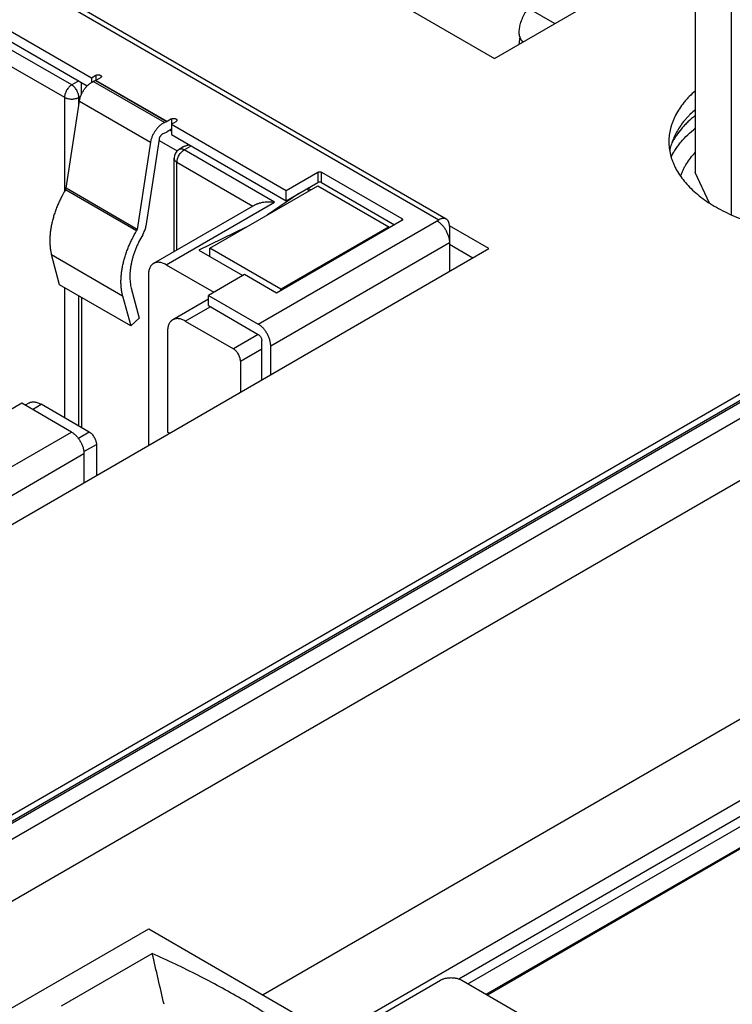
# Model space of a CAD drawing. Header units: inches. Extents: x 0 to 34, y 0 to 22.
# Tile 97 of 118: x 28.904 to 29.461, y 14.405 to 15.175. Entities that reach past the tile are written whole.
import ezdxf

# ---------------------------------------------------------------- set-up
doc = ezdxf.new("R2010")
doc.units = ezdxf.units.IN
doc.header["$LTSCALE"] = 1.87
doc.header["$MEASUREMENT"] = 0
doc.layers.get('0').update_dxf_attribs({"linetype": 'CONTINUOUS'})

msp = doc.modelspace()

# ---------------------------------------------------------------- linework, layer by layer
at = {"color": 7, "linetype": 'CONTINUOUS'}
for p, q in [((30.28142, 15.34724), (27.97407, 14.015)), ((30.28388, 15.34699), (27.97653, 14.01476)), ((28.92105, 15.34931), (29.27522, 15.14482)), ((27.96476, 14.01475), (30.26759, 15.34438)), ((27.98641, 14.00834), (30.29499, 15.34129)), ((28.00762, 13.97203), (30.3162, 15.30498)), ((28.79141, 15.27269), (29.23154, 15.01857)), ((29.23745, 15.01915), (28.79732, 15.27328)), ((29.43236, 15.25958), (29.43236, 15.05546)), ((29.27522, 15.14482), (29.42393, 15.23069)), ((29.4603, 15.19937), (29.4603, 15.0226)), ((29.30152, 15.18403), (29.32233, 15.17202)), ((28.88133, 15.1748), (28.9597, 15.12956)), ((28.88133, 15.16677), (28.95645, 15.12339)), ((29.29495, 15.16193), (29.29414, 15.15574)), ((28.94425, 15.12401), (28.88411, 15.15873)), ((28.88968, 15.14266), (28.93868, 15.11437)), ((28.9597, 15.12956), (28.96327, 15.13162)), ((28.96327, 15.13162), (28.96327, 15.1276)), ((28.94981, 15.12723), (28.94425, 15.12401)), ((28.95204, 15.11704), (28.95204, 15.12594)), ((28.9597, 15.12956), (28.9597, 15.12596)), ((28.96308, 15.12751), (28.96118, 15.12672)), ((29.01686, 15.09457), (28.96118, 15.12672)), ((28.96308, 15.12751), (28.96327, 15.1276)), ((28.96308, 15.12751), (29.01876, 15.09536)), ((28.96675, 15.12961), (28.96327, 15.1276)), ((29.01895, 15.09545), (28.96327, 15.1276)), ((28.94981, 15.11437), (28.95127, 15.11521)), ((30.32037, 15.12048), (29.09405, 14.41241)), ((28.93868, 15.11437), (28.93868, 15.0409)), ((28.93981, 15.04323), (28.95027, 15.11142)), ((28.94981, 15.10844), (28.94981, 15.11437)), ((28.95027, 15.11142), (29.00595, 15.07927)), ((29.01686, 15.09457), (29.01876, 15.09536)), ((29.01895, 15.09545), (29.01876, 15.09536)), ((29.02243, 15.09746), (29.01895, 15.09545)), ((29.02233, 15.09339), (29.02591, 15.09545)), ((29.02233, 15.09339), (29.11211, 15.04155)), ((29.02233, 15.09339), (29.02233, 15.08535)), ((29.02243, 15.09746), (29.02243, 15.09344)), ((29.0159, 15.08605), (29.0178, 15.08684)), ((29.0178, 15.08684), (29.01895, 15.08742)), ((29.02233, 15.08937), (29.01895, 15.08742)), ((29.02233, 15.08793), (29.02108, 15.08865)), ((29.02233, 15.08535), (29.11211, 15.03351)), ((29.00595, 15.07927), (28.99549, 15.01108)), ((29.01278, 15.08168), (29.00232, 15.01349)), ((29.01263, 15.08067), (29.02679, 15.07249)), ((29.03214, 15.07584), (29.02828, 15.07361)), ((29.03222, 15.07322), (29.03778, 15.07643)), ((29.10293, 15.03239), (29.03222, 15.07322)), ((30.3482, 15.07282), (29.14923, 14.38055)), ((29.02434, 14.99367), (29.02434, 15.06679)), ((29.02665, 15.06357), (29.08603, 15.02929)), ((29.02665, 14.99501), (29.02665, 15.06357)), ((29.24717, 14.42497), (30.35751, 15.06607)), ((29.11211, 15.04155), (29.13689, 15.05586)), ((29.13689, 15.05586), (29.13689, 15.04782)), ((29.13968, 15.05586), (29.20259, 15.01953)), ((29.13968, 15.04782), (29.13968, 15.05586)), ((29.25433, 14.42114), (30.36099, 15.06011)), ((29.44339, 15.03169), (29.43236, 15.05546)), ((29.11211, 15.03351), (29.13689, 15.04782)), ((29.13968, 15.04782), (29.19702, 15.01471)), ((30.36928, 15.04726), (29.26961, 14.41232)), ((28.9394, 15.04212), (28.93981, 15.04323)), ((28.99507, 15.00998), (28.9394, 15.04212)), ((28.99549, 15.01108), (28.93981, 15.04323)), ((29.05226, 14.99638), (29.13689, 15.04525)), ((29.12198, 15.03921), (29.09712, 15.02229)), ((29.11211, 15.03351), (29.11211, 15.04155)), ((29.12873, 15.04311), (29.12957, 15.04102)), ((29.13132, 15.04203), (29.1291, 15.04332)), ((29.13689, 15.04525), (29.19257, 15.0131)), ((29.26861, 14.41289), (30.36124, 15.04376)), ((29.01816, 14.98345), (29.10293, 15.03239)), ((29.08772, 15.03027), (29.00832, 14.98442)), ((29.09026, 14.93699), (29.23154, 15.01857)), ((29.20259, 15.01792), (29.1046, 14.96134)), ((29.20259, 15.01953), (29.20259, 15.01792)), ((28.99549, 15.01108), (28.99507, 15.00998)), ((29.0809, 15.01292), (29.04388, 14.99479)), ((29.19257, 15.0131), (29.10794, 14.96424)), ((29.19257, 15.01214), (29.19257, 15.0131)), ((29.27085, 14.99602), (29.23989, 15.0139)), ((29.23989, 15.01374), (29.23989, 14.97815)), ((29.1, 14.92011), (29.23989, 15.00089)), ((28.80421, 14.7266), (29.27085, 14.99602)), ((29.04388, 14.99479), (29.07815, 14.97501)), ((29.10794, 14.96424), (29.05226, 14.99638)), ((29.05226, 14.98996), (29.05226, 14.99638)), ((29.25812, 14.98868), (29.23989, 14.9992)), ((28.92845, 14.99138), (28.98413, 14.95923)), ((28.93478, 14.96778), (28.92845, 14.99138)), ((29.01816, 14.98345), (29.05546, 14.96191)), ((29.00424, 14.97541), (29.00424, 14.84209)), ((29.07954, 14.97581), (29.05129, 14.95949)), ((29.1046, 14.96134), (29.07954, 14.97581)), ((28.99045, 14.93564), (28.93478, 14.96778)), ((28.93868, 14.96553), (28.93868, 14.86378)), ((28.99085, 14.96519), (28.99718, 14.9416)), ((29.10794, 14.96327), (29.10794, 14.96424)), ((28.94981, 14.85735), (28.94981, 14.9591)), ((28.95204, 14.95781), (28.95204, 14.85606)), ((28.98413, 14.95923), (28.99045, 14.93564)), ((29.05129, 14.95651), (29.02335, 14.94038)), ((29.05129, 14.95949), (29.09026, 14.93699)), ((29.05129, 14.95146), (29.05129, 14.95949)), ((29.03319, 14.9394), (29.05268, 14.95065)), ((29.05129, 14.95146), (29.09026, 14.92895)), ((28.99718, 14.9416), (28.99045, 14.93564)), ((29.03319, 14.9394), (29.07077, 14.9177)), ((29.01927, 14.93137), (29.01927, 14.85261)), ((29.09026, 14.92896), (29.07077, 14.9177)), ((29.09305, 14.89336), (29.09305, 14.92413)), ((29.07634, 14.90806), (29.09305, 14.9177)), ((29.1, 14.89738), (29.1, 14.92011)), ((29.07634, 14.90806), (29.07634, 14.88372)), ((28.90513, 14.87511), (28.87688, 14.85879)), ((28.94411, 14.8526), (28.90513, 14.87511)), ((28.9106, 14.87528), (28.90772, 14.87361)), ((28.91348, 14.87029), (28.92044, 14.8743)), ((28.95803, 14.8526), (28.92044, 14.8743)), ((28.80283, 14.77103), (28.94411, 14.8526)), ((28.95803, 14.8526), (28.94946, 14.84766)), ((29.02087, 14.85169), (29.01927, 14.85261)), ((28.95376, 14.83728), (28.96359, 14.84296)), ((28.96359, 14.84296), (28.96359, 14.81862)), ((28.81396, 14.75496), (28.95385, 14.83573)), ((28.95385, 14.83573), (28.95385, 14.81299)), ((28.61478, 14.23907), (29.00453, 14.4641)), ((29.00453, 14.4641), (29.18548, 14.35962)), ((28.93632, 14.40382), (29.00731, 14.44481)), ((29.16878, 14.38695), (29.2328, 14.42392)), ((29.24951, 14.42392), (29.39427, 14.34034))]:
    msp.add_line(p, q, dxfattribs=at)
msp.add_arc((29.03222, 15.06679), 0.00787, 120.0016, 180, dxfattribs=at)
msp.add_ellipse((28.56235, 13.82908), major_axis=(-0.47367, 2.54044), ratio=0.21745, start_param=-1.382785, end_param=-1.366713, dxfattribs=at)
for points, knots in [([(29.29756, 15.15772), (29.29741, 15.15783), (29.29711, 15.15807), (29.29671, 15.15847), (29.29633, 15.15892), (29.29586, 15.15959), (29.29537, 15.16054), (29.29493, 15.16183), (29.29464, 15.16326), (29.29451, 15.16482), (29.29453, 15.1665), (29.29471, 15.16828), (29.29504, 15.17014), (29.29553, 15.17207), (29.29617, 15.17406), (29.29697, 15.17607), (29.2979, 15.17809), (29.29898, 15.18011), (29.30018, 15.1821), (29.30106, 15.18339), (29.30152, 15.18403)], [0, 0, 0, 0, 0.019622, 0.039532, 0.059859, 0.080719, 0.124401, 0.171272, 0.221766, 0.276124, 0.334426, 0.396618, 0.462531, 0.531915, 0.60445, 0.679763, 0.757437, 0.837019, 0.918035, 1, 1, 1, 1]), ([(28.96327, 15.13162), (28.96339, 15.13169), (28.96365, 15.13181), (28.96408, 15.13194), (28.96454, 15.13202), (28.96501, 15.13205), (28.96549, 15.13202), (28.96595, 15.13194), (28.96637, 15.13181), (28.96663, 15.13169), (28.96675, 15.13162)], [0, 0, 0, 0, 0.114155, 0.237327, 0.366976, 0.5, 0.633024, 0.762673, 0.885845, 1, 1, 1, 1]), ([(28.96675, 15.13162), (28.96686, 15.13156), (28.96701, 15.13145), (28.96718, 15.13129), (28.96729, 15.13116), (28.96737, 15.13103), (28.96743, 15.1309), (28.96747, 15.13076), (28.96747, 15.13066), (28.96747, 15.13062)], [0, 0, 0, 0, 0.289265, 0.42253, 0.54849, 0.667888, 0.781864, 0.89195, 1, 1, 1, 1]), ([(28.96747, 15.13062), (28.96747, 15.13057), (28.96747, 15.13047), (28.96743, 15.13034), (28.96737, 15.1302), (28.96729, 15.13007), (28.96718, 15.12994), (28.96701, 15.12978), (28.96686, 15.12967), (28.96675, 15.12961)], [0, 0, 0, 0, 0.10805, 0.218136, 0.332112, 0.45151, 0.57747, 0.710735, 1, 1, 1, 1]), ([(28.94425, 15.12401), (28.94406, 15.1239), (28.94369, 15.12367), (28.94315, 15.12326), (28.94262, 15.1228), (28.94193, 15.12211), (28.94112, 15.12115), (28.94028, 15.11987), (28.9396, 15.1185), (28.93916, 15.11732), (28.93891, 15.11638), (28.93878, 15.11569), (28.9387, 15.11502), (28.93868, 15.11458), (28.93868, 15.11437)], [0, 0, 0, 0, 0.055852, 0.114207, 0.174825, 0.237411, 0.367022, 0.500006, 0.632989, 0.762598, 0.825182, 0.885798, 0.94415, 1, 1, 1, 1]), ([(28.94981, 15.11437), (28.94981, 15.11458), (28.9498, 15.11502), (28.94971, 15.11569), (28.94958, 15.11638), (28.94933, 15.11732), (28.9489, 15.1185), (28.94821, 15.11987), (28.94737, 15.12115), (28.94657, 15.12211), (28.94587, 15.1228), (28.94534, 15.12326), (28.9448, 15.12367), (28.94443, 15.1239), (28.94425, 15.12401)], [0, 0, 0, 0, 0.05585, 0.114202, 0.174818, 0.237402, 0.367011, 0.499994, 0.632978, 0.762589, 0.825175, 0.885793, 0.944148, 1, 1, 1, 1]), ([(28.95027, 15.11142), (28.95033, 15.11181), (28.95048, 15.1126), (28.95078, 15.11378), (28.95117, 15.11497), (28.95163, 15.11616), (28.95217, 15.11733), (28.95277, 15.11849), (28.95344, 15.11961), (28.95416, 15.12069), (28.95494, 15.12171), (28.95576, 15.12268), (28.95661, 15.12357), (28.9575, 15.12438), (28.9584, 15.12511), (28.95932, 15.12575), (28.96024, 15.12629), (28.96087, 15.12659), (28.96118, 15.12672)], [0, 0, 0, 0, 0.060681, 0.123293, 0.18752, 0.253013, 0.319398, 0.386285, 0.453275, 0.519968, 0.585966, 0.650888, 0.714371, 0.77608, 0.835719, 0.893036, 0.947838, 1, 1, 1, 1]), ([(29.43234, 15.11951), (29.4307, 15.11807), (29.42835, 15.11585), (29.42544, 15.11272), (29.42279, 15.1096), (29.41984, 15.1056), (29.41735, 15.1014), (29.41569, 15.09799), (29.41462, 15.09543), (29.4137, 15.09285), (29.41296, 15.09025), (29.41238, 15.08763), (29.41196, 15.08501), (29.41171, 15.08237), (29.41165, 15.08061), (29.41165, 15.07974)], [0, 0, 0, 0, 0.141351, 0.209843, 0.276917, 0.406987, 0.532122, 0.593075, 0.653072, 0.712229, 0.770669, 0.828523, 0.885933, 0.943042, 1, 1, 1, 1]), ([(28.93868, 15.11437), (28.93887, 15.11426), (28.93926, 15.11406), (28.93988, 15.11379), (28.94054, 15.11356), (28.94148, 15.11331), (28.94272, 15.11309), (28.94425, 15.11301), (28.94577, 15.11309), (28.94701, 15.11331), (28.94795, 15.11356), (28.94862, 15.11379), (28.94924, 15.11406), (28.94963, 15.11426), (28.94981, 15.11437)], [0, 0, 0, 0, 0.055852, 0.114206, 0.174823, 0.237408, 0.367017, 0.5, 0.632983, 0.762592, 0.825177, 0.885794, 0.944148, 1, 1, 1, 1]), ([(29.43234, 15.10481), (29.43099, 15.10362), (29.42902, 15.10179), (29.42655, 15.09924), (29.42426, 15.09668), (29.42164, 15.09342), (29.41889, 15.08937), (29.41656, 15.08522), (29.41498, 15.08168), (29.41394, 15.07883), (29.41327, 15.07669), (29.41272, 15.07453), (29.41243, 15.07309), (29.4123, 15.07237)], [0, 0, 0, 0, 0.139348, 0.207237, 0.273959, 0.404, 0.529795, 0.651744, 0.770342, 0.828582, 0.886213, 0.943322, 1, 1, 1, 1]), ([(29.43234, 15.10019), (29.43036, 15.0986), (29.42751, 15.0961), (29.424, 15.09257), (29.42082, 15.08903), (29.41797, 15.08535), (29.4155, 15.08153), (29.4144, 15.0796), (29.41389, 15.07863)], [0, 0, 0, 0, 0.267563, 0.396744, 0.522926, 0.766638, 0.884535, 1, 1, 1, 1]), ([(29.01686, 15.09457), (29.01655, 15.09444), (29.01592, 15.09414), (29.015, 15.0936), (29.01408, 15.09296), (29.01317, 15.09224), (29.01229, 15.09142), (29.01143, 15.09053), (29.01062, 15.08956), (29.00984, 15.08854), (29.00912, 15.08746), (29.00845, 15.08634), (29.00784, 15.08519), (29.00731, 15.08401), (29.00685, 15.08282), (29.00646, 15.08163), (29.00616, 15.08045), (29.00601, 15.07966), (29.00595, 15.07927)], [0, 0, 0, 0, 0.052162, 0.106964, 0.164281, 0.22392, 0.285629, 0.349112, 0.414034, 0.480032, 0.546725, 0.613715, 0.680602, 0.746987, 0.81248, 0.876707, 0.939319, 1, 1, 1, 1]), ([(29.02243, 15.09746), (29.02255, 15.09753), (29.02281, 15.09765), (29.02323, 15.09778), (29.02369, 15.09786), (29.02417, 15.09789), (29.02465, 15.09786), (29.02511, 15.09778), (29.02553, 15.09765), (29.02579, 15.09753), (29.02591, 15.09746)], [0, 0, 0, 0, 0.114155, 0.237327, 0.366976, 0.5, 0.633024, 0.762673, 0.885845, 1, 1, 1, 1]), ([(29.02591, 15.09746), (29.02602, 15.0974), (29.02617, 15.0973), (29.02634, 15.09713), (29.02645, 15.09701), (29.02653, 15.09687), (29.02659, 15.09674), (29.02662, 15.0966), (29.02663, 15.09651), (29.02663, 15.09646)], [0, 0, 0, 0, 0.289265, 0.42253, 0.54849, 0.667888, 0.781864, 0.89195, 1, 1, 1, 1]), ([(29.02663, 15.09646), (29.02663, 15.09641), (29.02662, 15.09632), (29.02659, 15.09618), (29.02653, 15.09604), (29.02645, 15.09591), (29.02634, 15.09578), (29.02617, 15.09562), (29.02602, 15.09552), (29.02591, 15.09545)], [0, 0, 0, 0, 0.10805, 0.218136, 0.332112, 0.45151, 0.57747, 0.710735, 1, 1, 1, 1]), ([(29.01278, 15.08168), (29.01282, 15.08191), (29.01292, 15.08237), (29.01316, 15.08305), (29.01349, 15.08371), (29.01388, 15.08433), (29.01433, 15.0849), (29.01483, 15.08539), (29.01535, 15.08578), (29.01572, 15.08598), (29.0159, 15.08605)], [0, 0, 0, 0, 0.123291, 0.253022, 0.386312, 0.520012, 0.650946, 0.77614, 0.89308, 1, 1, 1, 1]), ([(29.41342, 15.06761), (29.41392, 15.06864), (29.41501, 15.07067), (29.41685, 15.07366), (29.41891, 15.0766), (29.42198, 15.08049), (29.42637, 15.08519), (29.43027, 15.08864), (29.43234, 15.09032)], [0, 0, 0, 0, 0.115115, 0.232711, 0.353002, 0.476172, 0.731629, 1, 1, 1, 1]), ([(29.03214, 15.07583), (29.03245, 15.07601), (29.03309, 15.07634), (29.0341, 15.07675), (29.03515, 15.07709), (29.03586, 15.07726), (29.03623, 15.07734)], [0, 0, 0, 0, 0.245103, 0.494009, 0.745879, 1, 1, 1, 1]), ([(29.41165, 15.07974), (29.41165, 15.07885), (29.41171, 15.07708), (29.41197, 15.07442), (29.41239, 15.07177), (29.41298, 15.06913), (29.41374, 15.06651), (29.41467, 15.0639), (29.41576, 15.06132), (29.41745, 15.05788), (29.41999, 15.05364), (29.42364, 15.04875), (29.42789, 15.04403), (29.43273, 15.03951), (29.43814, 15.03521), (29.44407, 15.03115), (29.4505, 15.02735), (29.4574, 15.02384), (29.46472, 15.02063), (29.47244, 15.01774), (29.4805, 15.01518), (29.48886, 15.01298), (29.49748, 15.01113), (29.50631, 15.00966), (29.5153, 15.00856), (29.52441, 15.00784), (29.53359, 15.00752), (29.54278, 15.00758), (29.55194, 15.00804), (29.56102, 15.00888), (29.56996, 15.01011), (29.57873, 15.01171), (29.58727, 15.01367), (29.59553, 15.016), (29.60348, 15.01867), (29.61107, 15.02167), (29.61826, 15.02498), (29.62283, 15.02743), (29.62504, 15.0287)], [0, 0, 0, 0, 0.010653, 0.021335, 0.032074, 0.042898, 0.053833, 0.064905, 0.076137, 0.08755, 0.11099, 0.135368, 0.160781, 0.187296, 0.214949, 0.243747, 0.273677, 0.304699, 0.336759, 0.369784, 0.403688, 0.438373, 0.473731, 0.509647, 0.545998, 0.582657, 0.619493, 0.656374, 0.693165, 0.729736, 0.765956, 0.801699, 0.836846, 0.871282, 0.904903, 0.937615, 0.969336, 1, 1, 1, 1]), ([(29.02665, 15.06357), (29.02665, 15.06379), (29.02667, 15.06423), (29.02675, 15.0649), (29.02688, 15.06559), (29.02713, 15.06653), (29.02757, 15.06771), (29.02826, 15.06908), (29.02909, 15.07035), (29.0299, 15.07132), (29.03059, 15.07201), (29.03112, 15.07247), (29.03166, 15.07287), (29.03203, 15.07311), (29.03222, 15.07322)], [0, 0, 0, 0, 0.05585, 0.114202, 0.174818, 0.237402, 0.367011, 0.499994, 0.632978, 0.762589, 0.825175, 0.885793, 0.944148, 1, 1, 1, 1]), ([(29.03222, 15.07322), (29.03204, 15.07332), (29.03168, 15.07351), (29.03114, 15.07373), (29.03061, 15.07388), (29.0301, 15.07397), (29.0296, 15.07399), (29.02913, 15.07393), (29.02868, 15.07381), (29.02841, 15.07368), (29.02828, 15.07361)], [0, 0, 0, 0, 0.148609, 0.289505, 0.422729, 0.54865, 0.668007, 0.781943, 0.89199, 1, 1, 1, 1]), ([(29.42079, 15.05265), (29.42107, 15.05347), (29.42169, 15.0551), (29.42277, 15.05752), (29.42399, 15.05991), (29.42585, 15.06309), (29.42855, 15.06699), (29.43102, 15.06992), (29.43235, 15.07135)], [0, 0, 0, 0, 0.11753, 0.236815, 0.358073, 0.481504, 0.735486, 1, 1, 1, 1]), ([(29.02434, 15.06679), (29.02434, 15.06664), (29.02437, 15.06634), (29.02448, 15.06589), (29.02468, 15.06546), (29.02494, 15.06503), (29.02527, 15.06463), (29.02567, 15.06425), (29.02613, 15.06389), (29.02647, 15.06368), (29.02665, 15.06357)], [0, 0, 0, 0, 0.108015, 0.218066, 0.332006, 0.451365, 0.577284, 0.710506, 0.851397, 1, 1, 1, 1]), ([(29.13689, 15.05586), (29.13699, 15.05591), (29.13719, 15.05601), (29.13753, 15.05611), (29.1379, 15.05618), (29.13828, 15.0562), (29.13866, 15.05618), (29.13903, 15.05611), (29.13937, 15.05601), (29.13958, 15.05591), (29.13968, 15.05586)], [0, 0, 0, 0, 0.114155, 0.237327, 0.366976, 0.5, 0.633024, 0.762673, 0.885845, 1, 1, 1, 1]), ([(29.13968, 15.04782), (29.13958, 15.04788), (29.13937, 15.04797), (29.13903, 15.04808), (29.13866, 15.04814), (29.13828, 15.04816), (29.1379, 15.04814), (29.13753, 15.04808), (29.13719, 15.04797), (29.13699, 15.04788), (29.13689, 15.04782)], [0, 0, 0, 0, 0.114155, 0.237327, 0.366976, 0.5, 0.633024, 0.762673, 0.885845, 1, 1, 1, 1]), ([(28.9394, 15.04212), (28.93812, 15.04001), (28.93634, 15.03676), (28.93422, 15.03231), (28.93278, 15.02895), (28.9315, 15.02557), (28.93037, 15.02218), (28.9294, 15.01881), (28.92859, 15.01546), (28.92796, 15.01216), (28.9275, 15.00891), (28.92721, 15.00573), (28.9271, 15.00264), (28.92716, 14.99965), (28.9274, 14.99677), (28.92782, 14.99402), (28.92822, 14.99224), (28.92845, 14.99138)], [0, 0, 0, 0, 0.139459, 0.208818, 0.277646, 0.345738, 0.412902, 0.47895, 0.543708, 0.607014, 0.668722, 0.728707, 0.786861, 0.843104, 0.897384, 0.949677, 1, 1, 1, 1]), ([(29.08772, 15.03027), (29.08795, 15.0304), (29.08844, 15.03066), (29.08921, 15.03101), (29.09003, 15.03132), (29.09089, 15.03161), (29.09179, 15.03186), (29.09304, 15.03215), (29.09467, 15.03243), (29.09667, 15.03262), (29.09873, 15.03269), (29.10083, 15.03262), (29.10223, 15.03248), (29.10293, 15.03239)], [0, 0, 0, 0, 0.051659, 0.105886, 0.162311, 0.220614, 0.280528, 0.341825, 0.467813, 0.5974, 0.729706, 0.864075, 1, 1, 1, 1]), ([(29.20259, 15.01953), (29.20268, 15.01948), (29.2028, 15.0194), (29.20294, 15.01927), (29.20302, 15.01916), (29.20308, 15.01906), (29.20313, 15.01895), (29.20316, 15.01884), (29.20317, 15.01876), (29.20317, 15.01873)], [0, 0, 0, 0, 0.289266, 0.42253, 0.54849, 0.667888, 0.781863, 0.89195, 1, 1, 1, 1]), ([(29.20317, 15.01873), (29.20317, 15.01869), (29.20316, 15.01861), (29.20313, 15.0185), (29.20308, 15.01839), (29.20302, 15.01829), (29.20294, 15.01819), (29.2028, 15.01806), (29.20268, 15.01797), (29.20259, 15.01792)], [0, 0, 0, 0, 0.10805, 0.218137, 0.332112, 0.45151, 0.57747, 0.710734, 1, 1, 1, 1]), ([(29.23015, 15.01776), (29.23048, 15.01757), (29.23113, 15.01716), (29.23207, 15.01645), (29.233, 15.01565), (29.2339, 15.01475), (29.23476, 15.01378), (29.23558, 15.01274), (29.23634, 15.01164), (29.23705, 15.01049), (29.23769, 15.00931), (29.23826, 15.00809), (29.23875, 15.00687), (29.23916, 15.00563), (29.23949, 15.00441), (29.23972, 15.00321), (29.23986, 15.00203), (29.23989, 15.00126), (29.23989, 15.00089)], [0, 0, 0, 0, 0.05584, 0.114181, 0.174786, 0.237357, 0.301553, 0.366998, 0.433288, 0.500006, 0.566724, 0.633014, 0.698457, 0.762652, 0.825221, 0.885824, 0.944163, 1, 1, 1, 1]), ([(29.23745, 15.01915), (29.23726, 15.01926), (29.23684, 15.01945), (29.23618, 15.01964), (29.23547, 15.01972), (29.23472, 15.01969), (29.23395, 15.01956), (29.23315, 15.01933), (29.23234, 15.019), (29.23181, 15.01872), (29.23154, 15.01857)], [0, 0, 0, 0, 0.10801, 0.218057, 0.331993, 0.45135, 0.57727, 0.710495, 0.851391, 1, 1, 1, 1]), ([(29.23989, 15.01374), (29.23989, 15.01405), (29.23987, 15.01465), (29.23975, 15.01552), (29.23955, 15.01633), (29.23928, 15.01706), (29.23893, 15.01772), (29.23851, 15.01829), (29.23801, 15.01878), (29.23764, 15.01904), (29.23745, 15.01915)], [0, 0, 0, 0, 0.148606, 0.2895, 0.422723, 0.548642, 0.668, 0.781938, 0.891987, 1, 1, 1, 1]), ([(28.98413, 14.95923), (28.9839, 14.96009), (28.9835, 14.96187), (28.98308, 14.96462), (28.98284, 14.9675), (28.98278, 14.97049), (28.98289, 14.97358), (28.98317, 14.97676), (28.98364, 14.98001), (28.98427, 14.98331), (28.98507, 14.98666), (28.98604, 14.99003), (28.98717, 14.99342), (28.98846, 14.9968), (28.9899, 15.00016), (28.99201, 15.00461), (28.9938, 15.00786), (28.99507, 15.00998)], [0, 0, 0, 0, 0.050323, 0.102616, 0.156896, 0.213139, 0.271293, 0.331278, 0.392986, 0.456292, 0.52105, 0.587098, 0.654262, 0.722354, 0.791182, 0.860541, 1, 1, 1, 1]), ([(28.99984, 15.00688), (29.00016, 15.0074), (29.00074, 15.00848), (29.00145, 15.01014), (29.00199, 15.01181), (29.00223, 15.01294), (29.00232, 15.01349)], [0, 0, 0, 0, 0.258951, 0.514545, 0.762771, 1, 1, 1, 1]), ([(28.99984, 15.00688), (28.9988, 15.00514), (28.99733, 15.00247), (28.99559, 14.99882), (28.99441, 14.99605), (28.99335, 14.99328), (28.99242, 14.99049), (28.99163, 14.98772), (28.99097, 14.98497), (28.99045, 14.98226), (28.99007, 14.97959), (28.98983, 14.97698), (28.98974, 14.97444), (28.98979, 14.97199), (28.98999, 14.96962), (28.99033, 14.96736), (28.99066, 14.9659), (28.99085, 14.96519)], [0, 0, 0, 0, 0.139459, 0.208818, 0.277646, 0.345738, 0.412902, 0.47895, 0.543708, 0.607014, 0.668722, 0.728707, 0.786861, 0.843104, 0.897384, 0.949677, 1, 1, 1, 1]), ([(29.00832, 14.98442), (29.00815, 14.98433), (29.00784, 14.98413), (29.00739, 14.98379), (29.00697, 14.98341), (29.00644, 14.98284), (29.00585, 14.98204), (29.00526, 14.98094), (29.00481, 14.97971), (29.00448, 14.97837), (29.00428, 14.97692), (29.00424, 14.97592), (29.00424, 14.97541)], [0, 0, 0, 0, 0.053915, 0.108089, 0.162773, 0.218209, 0.332125, 0.451461, 0.577357, 0.710555, 0.851422, 1, 1, 1, 1]), ([(29.01816, 14.98345), (29.01771, 14.9837), (29.01683, 14.98417), (29.01548, 14.98472), (29.01415, 14.98511), (29.01286, 14.98532), (29.01161, 14.98537), (29.01062, 14.98526), (29.00987, 14.98508), (29.00933, 14.9849), (29.00881, 14.98469), (29.00848, 14.98451), (29.00832, 14.98442)], [0, 0, 0, 0, 0.148581, 0.289451, 0.42265, 0.548547, 0.667882, 0.781796, 0.837231, 0.891914, 0.946086, 1, 1, 1, 1]), ([(29.02335, 14.94038), (29.02319, 14.94029), (29.02287, 14.94008), (29.02242, 14.93974), (29.022, 14.93936), (29.02147, 14.9388), (29.02088, 14.93799), (29.0203, 14.9369), (29.01984, 14.93567), (29.01951, 14.93433), (29.01931, 14.93288), (29.01927, 14.93188), (29.01927, 14.93137)], [0, 0, 0, 0, 0.053915, 0.108089, 0.162773, 0.218209, 0.332125, 0.451461, 0.577357, 0.710555, 0.851422, 1, 1, 1, 1]), ([(29.03319, 14.9394), (29.03275, 14.93966), (29.03186, 14.94012), (29.03051, 14.94068), (29.02918, 14.94106), (29.02789, 14.94128), (29.02665, 14.94132), (29.02565, 14.94121), (29.0249, 14.94104), (29.02436, 14.94086), (29.02384, 14.94064), (29.02351, 14.94047), (29.02335, 14.94038)], [0, 0, 0, 0, 0.148581, 0.289451, 0.42265, 0.548547, 0.667882, 0.781796, 0.837231, 0.891914, 0.946086, 1, 1, 1, 1]), ([(29.1, 14.92011), (29.1, 14.92049), (29.09997, 14.92126), (29.09983, 14.92243), (29.0996, 14.92364), (29.09927, 14.92486), (29.09886, 14.92609), (29.09837, 14.92732), (29.0978, 14.92854), (29.09716, 14.92972), (29.09645, 14.93087), (29.09569, 14.93197), (29.09487, 14.93301), (29.09401, 14.93398), (29.09311, 14.93487), (29.09218, 14.93568), (29.09124, 14.93639), (29.09059, 14.9368), (29.09026, 14.93699)], [0, 0, 0, 0, 0.055837, 0.114176, 0.174779, 0.237348, 0.301543, 0.366986, 0.433276, 0.499994, 0.566712, 0.633002, 0.698447, 0.762643, 0.825214, 0.885819, 0.94416, 1, 1, 1, 1]), ([(29.09026, 14.92895), (29.09045, 14.92884), (29.09083, 14.92858), (29.09135, 14.9281), (29.09182, 14.92752), (29.09224, 14.92688), (29.09259, 14.9262), (29.09284, 14.9255), (29.093, 14.92481), (29.09305, 14.92435), (29.09305, 14.92413)], [0, 0, 0, 0, 0.114156, 0.23733, 0.366981, 0.500006, 0.63303, 0.762679, 0.885849, 1, 1, 1, 1]), ([(29.07634, 14.90806), (29.07634, 14.90828), (29.07632, 14.90872), (29.07624, 14.90939), (29.07611, 14.91007), (29.07586, 14.91102), (29.07542, 14.9122), (29.07474, 14.91356), (29.0739, 14.91484), (29.07309, 14.91581), (29.0724, 14.91649), (29.07187, 14.91695), (29.07133, 14.91736), (29.07096, 14.9176), (29.07077, 14.9177)], [0, 0, 0, 0, 0.05585, 0.114202, 0.174818, 0.237402, 0.367011, 0.499994, 0.632978, 0.762589, 0.825175, 0.885793, 0.944148, 1, 1, 1, 1]), ([(28.9106, 14.87528), (28.91076, 14.87537), (28.91109, 14.87555), (28.91161, 14.87576), (28.91215, 14.87594), (28.91291, 14.87611), (28.9139, 14.87623), (28.91514, 14.87618), (28.91643, 14.87597), (28.91776, 14.87558), (28.91911, 14.87502), (28.92, 14.87456), (28.92044, 14.8743)], [0, 0, 0, 0, 0.053914, 0.108086, 0.162769, 0.218204, 0.332118, 0.451453, 0.57735, 0.710549, 0.851419, 1, 1, 1, 1]), ([(28.94411, 14.8526), (28.94443, 14.85241), (28.94508, 14.852), (28.94603, 14.85129), (28.94695, 14.85049), (28.94785, 14.8496), (28.94872, 14.84862), (28.94953, 14.84758), (28.9503, 14.84649), (28.95101, 14.84534), (28.95165, 14.84415), (28.95222, 14.84294), (28.95271, 14.84171), (28.95312, 14.84048), (28.95344, 14.83925), (28.95368, 14.83805), (28.95382, 14.83688), (28.95385, 14.8361), (28.95385, 14.83573)], [0, 0, 0, 0, 0.05584, 0.114181, 0.174786, 0.237357, 0.301553, 0.366998, 0.433288, 0.500006, 0.566724, 0.633014, 0.698457, 0.762652, 0.825221, 0.885824, 0.944163, 1, 1, 1, 1]), ([(28.95803, 14.8526), (28.95821, 14.8525), (28.95859, 14.85226), (28.95912, 14.85185), (28.95965, 14.8514), (28.96035, 14.85071), (28.96115, 14.84974), (28.96199, 14.84846), (28.96268, 14.8471), (28.96311, 14.84592), (28.96336, 14.84497), (28.96349, 14.84429), (28.96358, 14.84362), (28.96359, 14.84318), (28.96359, 14.84296)], [0, 0, 0, 0, 0.055852, 0.114207, 0.174825, 0.237411, 0.367022, 0.500006, 0.632989, 0.762598, 0.825182, 0.885798, 0.94415, 1, 1, 1, 1]), ([(29.07691, 14.40945), (29.0714, 14.41263), (29.0602, 14.41889), (29.04304, 14.42789), (29.02538, 14.43657), (29.01338, 14.4421), (29.00731, 14.44481)], [0, 0, 0, 0, 0.24439, 0.492575, 0.744475, 1, 1, 1, 1]), ([(29.2328, 14.42392), (29.23308, 14.42408), (29.23367, 14.42439), (29.2346, 14.42479), (29.2356, 14.42513), (29.23664, 14.42541), (29.23773, 14.42564), (29.23886, 14.4258), (29.24, 14.4259), (29.24116, 14.42593), (29.24231, 14.4259), (29.24346, 14.4258), (29.24458, 14.42564), (29.24567, 14.42541), (29.24672, 14.42513), (29.24771, 14.42479), (29.24864, 14.42439), (29.24923, 14.42408), (29.24951, 14.42392)], [0, 0, 0, 0, 0.055839, 0.11418, 0.174784, 0.237354, 0.301549, 0.366993, 0.433283, 0.5, 0.566717, 0.633007, 0.698451, 0.762646, 0.825216, 0.88582, 0.944161, 1, 1, 1, 1]), ([(29.13815, 14.36926), (29.13338, 14.37283), (29.12365, 14.37986), (29.1086, 14.39005), (29.093, 14.39996), (29.08233, 14.40632), (29.07691, 14.40945)], [0, 0, 0, 0, 0.243661, 0.491569, 0.743697, 1, 1, 1, 1])]:
    msp.add_open_spline(points, degree=3, knots=knots, dxfattribs=at)

doc.saveas('drawing.dxf')
